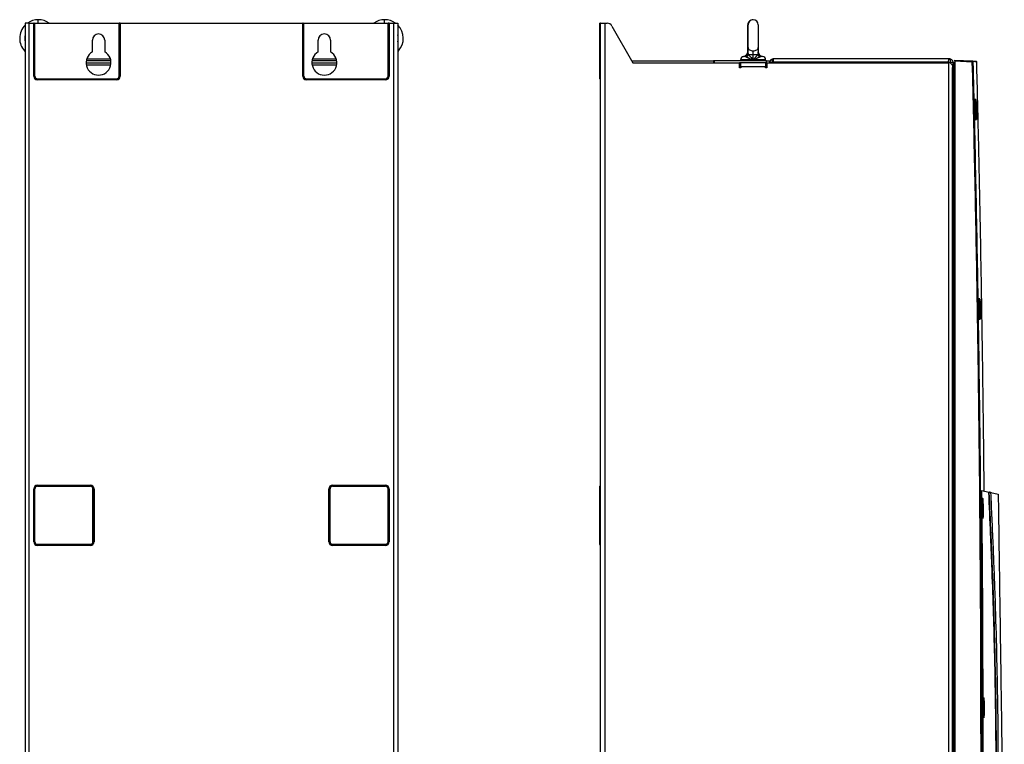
# Model space of a CAD drawing. Header units: millimetres. Extents: x 196 to 867, y -245 to 1107.
# Tile 36 of 79: x 196 to 486, y 432 to 646. Entities that reach past the tile are written whole.
import ezdxf

# ---------------------------------------------------------------- set-up
doc = ezdxf.new("R2010")
doc.units = ezdxf.units.MM

msp = doc.modelspace()

# ---------------------------------------------------------------- linework, layer by layer
at = {"color": 8, "linetype": 'Continuous', "lineweight": 25}
for p, q in [((201.24, 644.52), (201.24, 645.56)), ((303.51, 644.52), (303.51, 645.56)), ((197.38, 636.52), (197.18, 636.35)), ((307.38, 636.52), (307.57, 636.35)), ((409.59, 634.72), (409.51, 634.72)), ((409.9, 634.72), (409.59, 634.72)), ((410.74, 635.56), (410.75, 635.72)), ((410.75, 635.62), (410.76, 635.57)), ((410.75, 635.59), (410.75, 635.62)), ((415.07, 634.72), (414.77, 634.72)), ((215.44, 632.19), (222.65, 632.19)), ((282.11, 632.19), (289.32, 632.19)), ((408.66, 633.72), (408.58, 633.72)), ((412.33, 633.72), (408.66, 633.72)), ((416, 633.72), (412.33, 633.72)), ((470.61, 632.69), (470.61, 633.02)), ((471.47, 631.31), (471.83, 631.31)), ((477.51, 617.24), (477.51, 620.71)), ((479.35, 563.05), (479.34, 563.06))]:
    msp.add_line(p, q, dxfattribs=at)
at = {"color": 7, "linetype": 'Continuous', "lineweight": 25}
for p, q in [((198.58, 644.52), (197.38, 644.52)), ((197.38, 644.52), (197.38, 217.86)), ((198.58, 217.86), (198.58, 644.52)), ((198.58, 644.52), (199.91, 644.52)), ((199.91, 628.86), (199.91, 644.52)), ((200.01, 644.52), (199.91, 644.52)), ((200.01, 644.52), (200.01, 628.86)), ((200.01, 644.52), (200.25, 644.52)), ((200.25, 628.86), (200.25, 644.52)), ((200.25, 644.52), (200.89, 644.52)), ((200.89, 644.52), (225.1, 644.52)), ((225.1, 628.86), (225.1, 644.52)), ((225.34, 644.52), (225.1, 644.52)), ((225.34, 628.86), (225.34, 644.52)), ((225.44, 644.52), (225.34, 644.52)), ((225.44, 644.52), (225.44, 628.86)), ((225.44, 644.52), (279.32, 644.52)), ((279.32, 628.86), (279.32, 644.52)), ((279.41, 644.52), (279.32, 644.52)), ((279.41, 644.52), (279.41, 628.86)), ((279.41, 644.52), (279.66, 644.52)), ((279.66, 628.86), (279.66, 644.52)), ((279.66, 644.52), (304.51, 644.52)), ((304.51, 628.86), (304.51, 644.52)), ((304.75, 644.52), (304.51, 644.52)), ((304.75, 628.86), (304.75, 644.52)), ((304.84, 644.52), (304.75, 644.52)), ((304.84, 644.52), (304.84, 628.86)), ((304.84, 644.52), (306.18, 644.52)), ((306.18, 217.86), (306.18, 644.52)), ((306.18, 644.52), (307.38, 644.52)), ((307.38, 644.52), (307.38, 217.86)), ((367, 628.86), (367, 644.52)), ((367.24, 644.52), (367, 644.52)), ((367.24, 628.86), (367.24, 644.52)), ((367.28, 644.52), (367.24, 644.52)), ((367.28, 217.86), (367.28, 644.52)), ((367.28, 644.52), (368.48, 644.52)), ((368.48, 644.52), (368.48, 217.86)), ((368.48, 644.52), (369.18, 644.52)), ((370.63, 643.68), (376.81, 632.86)), ((410.75, 637.36), (410.75, 644.06)), ((410.83, 637.36), (410.83, 644.06)), ((413.83, 644.06), (413.83, 637.36)), ((217.21, 636.03), (217.21, 639.52)), ((220.88, 639.52), (220.88, 636.03)), ((283.88, 636.03), (283.88, 639.52)), ((287.54, 639.52), (287.54, 636.03)), ((410.75, 636.16), (410.75, 637.36)), ((410.83, 635.62), (410.83, 637.36)), ((413.83, 637.36), (413.83, 635.62)), ((215.57, 634.02), (222.52, 634.02)), ((282.23, 634.02), (289.19, 634.02)), ((410.93, 635.33), (412.33, 635.33)), ((412.33, 635.33), (412.33, 636.35)), ((412.33, 635.33), (413.73, 635.33)), ((412.33, 633.72), (412.33, 635.33)), ((470.28, 634.02), (418.28, 634.02)), ((418.28, 634.02), (418.28, 633.02)), ((215.38, 632.86), (222.71, 632.86)), ((222.67, 633.39), (215.42, 633.39)), ((282.04, 632.86), (289.38, 632.86)), ((289.34, 633.39), (282.08, 633.39)), ((376.51, 633.39), (400.58, 633.39)), ((376.81, 632.86), (408.33, 632.86)), ((400.58, 633.39), (400.58, 632.86)), ((400.91, 633.39), (400.58, 633.39)), ((400.91, 632.86), (400.91, 633.39)), ((410.48, 633.39), (400.91, 633.39)), ((408.33, 631.32), (408.33, 632.86)), ((416.28, 632.86), (408.33, 632.86)), ((408.66, 632.36), (408.33, 632.36)), ((408.66, 631.82), (408.33, 631.82)), ((408.66, 631.32), (408.33, 631.32)), ((408.58, 633.72), (408.58, 633.39)), ((408.66, 633.72), (408.66, 633.39)), ((408.66, 631.66), (408.66, 632.86)), ((408.66, 631.66), (408.66, 631.32)), ((416, 631.66), (408.66, 631.66)), ((414.18, 633.39), (410.48, 633.39)), ((416.28, 633.39), (414.18, 633.39)), ((416, 633.39), (416, 633.72)), ((416, 632.86), (416, 631.66)), ((416.33, 632.36), (416, 632.36)), ((416.33, 631.82), (416, 631.82)), ((416, 631.32), (416, 631.66)), ((416.33, 631.32), (416, 631.32)), ((416.28, 632.86), (416.28, 633.39)), ((416.28, 633.39), (417.11, 633.39)), ((416.33, 632.86), (416.28, 632.86)), ((416.33, 632.86), (416.33, 631.32)), ((416.33, 632.86), (470.08, 632.86)), ((417.11, 633.39), (417.11, 632.86)), ((417.28, 633.02), (417.95, 633.02)), ((417.28, 632.86), (417.28, 633.02)), ((418.28, 633.02), (417.95, 633.02)), ((417.95, 633.02), (417.95, 632.86)), ((469.91, 633.02), (418.28, 633.02)), ((418.28, 633.02), (418.28, 632.86)), ((469.91, 633.02), (470.61, 633.02)), ((469.91, 632.98), (469.91, 633.02)), ((470.08, 229.52), (470.08, 632.86)), ((470.42, 632.86), (470.08, 632.86)), ((470.61, 633.02), (471.28, 633.02)), ((471.22, 371.97), (471.22, 631.31)), ((471.28, 633.02), (471.28, 632.35)), ((471.47, 632.94), (471.83, 632.95)), ((471.47, 631.31), (471.47, 371.97)), ((471.83, 633.64), (477.04, 633.37)), ((471.83, 633.31), (471.83, 633.64)), ((471.83, 633.31), (471.83, 369.97)), ((477.04, 633.04), (471.83, 633.31)), ((200.01, 628.86), (199.91, 628.86)), ((200.01, 628.86), (200.25, 628.86)), ((200.97, 628.14), (224.38, 628.14)), ((200.97, 627.89), (200.97, 628.14)), ((224.38, 627.89), (224.38, 628.14)), ((225.34, 628.86), (225.1, 628.86)), ((225.44, 628.86), (225.34, 628.86)), ((279.41, 628.86), (279.32, 628.86)), ((279.41, 628.86), (279.66, 628.86)), ((280.38, 628.14), (303.78, 628.14)), ((280.38, 627.89), (280.38, 628.14)), ((303.78, 627.89), (303.78, 628.14)), ((304.75, 628.86), (304.51, 628.86)), ((304.84, 628.86), (304.75, 628.86)), ((367.24, 628.86), (367, 628.86)), ((367, 628.14), (367, 628.86)), ((367.24, 627.89), (367, 628.14)), ((367.28, 628.86), (367.24, 628.86)), ((367.24, 627.89), (367.24, 628.86)), ((200.97, 627.89), (224.38, 627.89)), ((200.97, 627.89), (200.97, 627.8)), ((224.38, 627.8), (200.97, 627.8)), ((224.38, 627.8), (224.38, 627.89)), ((280.38, 627.89), (303.78, 627.89)), ((280.38, 627.89), (280.38, 627.8)), ((303.78, 627.8), (280.38, 627.8)), ((303.78, 627.8), (303.78, 627.89)), ((478.07, 621.97), (477.82, 621.97)), ((478.41, 620.78), (478.41, 617.17)), ((477.96, 615.97), (478.2, 615.97)), ((478.22, 616.02), (478.21, 615.98)), ((479.25, 563.14), (479, 563.14)), ((479.25, 563.14), (479.26, 563.13)), ((479.26, 563.13), (479.28, 563.04)), ((479.29, 562.99), (479.3, 562.82)), ((479.1, 557.14), (479.35, 557.14)), ((200.01, 507.13), (199.91, 507.13)), ((199.91, 491.47), (199.91, 507.13)), ((200.01, 507.13), (200.01, 491.47)), ((200.01, 507.13), (200.25, 507.13)), ((200.25, 491.47), (200.25, 507.13)), ((200.97, 508.1), (200.97, 508.19)), ((200.97, 508.19), (216.64, 508.19)), ((200.97, 508.1), (200.97, 507.86)), ((216.64, 508.1), (200.97, 508.1)), ((200.97, 507.86), (216.64, 507.86)), ((216.64, 508.19), (216.64, 508.1)), ((216.64, 508.1), (216.64, 507.86)), ((217.36, 491.47), (217.36, 507.13)), ((217.6, 507.13), (217.36, 507.13)), ((217.6, 491.47), (217.6, 507.13)), ((217.7, 507.13), (217.6, 507.13)), ((217.7, 507.13), (217.7, 491.47)), ((287.15, 507.13), (287.06, 507.13)), ((287.06, 491.47), (287.06, 507.13)), ((287.15, 507.13), (287.15, 491.47)), ((287.15, 507.13), (287.4, 507.13)), ((287.4, 491.47), (287.4, 507.13)), ((288.12, 508.1), (288.12, 508.19)), ((288.12, 508.19), (303.78, 508.19)), ((288.12, 508.1), (288.12, 507.86)), ((303.78, 508.1), (288.12, 508.1)), ((288.12, 507.86), (303.78, 507.86)), ((303.78, 508.19), (303.78, 508.1)), ((303.78, 508.1), (303.78, 507.86)), ((304.51, 491.47), (304.51, 507.13)), ((304.75, 507.13), (304.51, 507.13)), ((304.75, 491.47), (304.75, 507.13)), ((304.84, 507.13), (304.75, 507.13)), ((304.84, 507.13), (304.84, 491.47)), ((367.24, 508.1), (367, 507.86)), ((367, 507.13), (367, 507.86)), ((367.24, 507.13), (367, 507.13)), ((367, 491.47), (367, 507.13)), ((367.24, 507.13), (367.24, 508.1)), ((367.24, 491.47), (367.24, 507.13)), ((367.28, 507.13), (367.24, 507.13)), ((479.87, 506.6), (481.9, 506.14)), ((482.55, 506), (484.68, 505.52)), ((482.64, 505.98), (482.64, 506.09)), ((480.01, 504.31), (479.76, 504.31)), ((480.01, 504.31), (480.02, 504.3)), ((480.02, 504.3), (480.03, 504.25)), ((480.04, 504.16), (480.06, 503.98)), ((479.81, 498.31), (480.06, 498.31)), ((200.01, 491.47), (199.91, 491.47)), ((200.01, 491.47), (200.25, 491.47)), ((217.6, 491.47), (217.36, 491.47)), ((217.7, 491.47), (217.6, 491.47)), ((287.15, 491.47), (287.06, 491.47)), ((287.15, 491.47), (287.4, 491.47)), ((304.75, 491.47), (304.51, 491.47)), ((304.84, 491.47), (304.75, 491.47)), ((367.24, 491.47), (367, 491.47)), ((367, 490.75), (367, 491.47)), ((367.28, 491.47), (367.24, 491.47)), ((367.24, 490.5), (367.24, 491.47)), ((200.97, 490.5), (200.97, 490.75)), ((200.97, 490.75), (216.64, 490.75)), ((200.97, 490.5), (216.64, 490.5)), ((200.97, 490.5), (200.97, 490.41)), ((216.64, 490.41), (200.97, 490.41)), ((216.64, 490.5), (216.64, 490.75)), ((216.64, 490.41), (216.64, 490.5)), ((288.12, 490.5), (288.12, 490.75)), ((288.12, 490.75), (303.78, 490.75)), ((288.12, 490.5), (303.78, 490.5)), ((288.12, 490.5), (288.12, 490.41)), ((303.78, 490.41), (288.12, 490.41)), ((303.78, 490.5), (303.78, 490.75)), ((303.78, 490.41), (303.78, 490.5)), ((367.24, 490.5), (367, 490.75)), ((480.33, 445.47), (480.08, 445.47)), ((480.09, 439.47), (480.34, 439.47))]:
    msp.add_line(p, q, dxfattribs=at)
at = {"color": 8, "linetype": 'Continuous', "lineweight": 25, "flags": 128}
msp.add_lwpolyline([(410.75, 637.36), (410.78, 637.16), (410.83, 637.03)], dxfattribs=at)
at = {"color": 7, "linetype": 'Continuous', "lineweight": 25, "flags": 128}
for points in [[(410.83, 637.36), (410.86, 637.16), (410.95, 636.97), (411.08, 636.8), (411.27, 636.64), (411.5, 636.52), (411.76, 636.42), (412.04, 636.37), (412.33, 636.35)], [(412.33, 636.35), (412.62, 636.37), (412.91, 636.42), (413.16, 636.52), (413.39, 636.64), (413.58, 636.8), (413.72, 636.97), (413.8, 637.16), (413.83, 637.36)], [(479.34, 563.06), (479.34, 563.06), (479.3, 562.87), (479.3, 562.87), (479.28, 562.38), (479.27, 561.63), (479.27, 560.72), (479.29, 559.74), (479.31, 558.81), (479.35, 558.02), (479.39, 557.48), (479.42, 557.24), (479.44, 557.25), (479.47, 557.54), (479.49, 558.12), (479.5, 558.93), (479.49, 559.87), (479.47, 560.85), (479.44, 561.74), (479.41, 562.46), (479.37, 562.92), (479.35, 563.05), (479.35, 563.05)]]:
    msp.add_lwpolyline(points, dxfattribs=at)
at = {"color": 7, "linetype": 'Continuous', "lineweight": 25}
for centre, radius, start, end in [((201.24, 640.06), 5.5, 90, 125.6963), ((201.24, 640.06), 5.5, 54.3037, 90), ((303.51, 640.06), 5.5, 90, 125.6963), ((303.51, 640.06), 5.5, 54.3037, 90), ((412.25, 644.06), 1.5, 88.4082, 180), ((412.33, 644.06), 1.5, 0, 180), ((201.24, 640.06), 5.5, 134.6706, 180), ((303.51, 640.06), 5.5, 317.5694, 45.3294), ((369.18, 642.86), 1.67, 29.7449, 90), ((201.24, 640.06), 5.5, 180, 222.4306), ((219.04, 639.52), 1.83, 0, 180), ((285.71, 639.52), 1.83, 0, 180), ((196.08, 635.33), 1.5, 29.9264, 42.4306), ((219.04, 632.86), 3.67, 120, 60), ((285.71, 632.86), 3.67, 120, 60), ((308.68, 635.33), 1.5, 137.5694, 150.0736), ((409.58, 633.72), 1, 94.2422, 180), ((409.66, 633.72), 1, 94.2422, 180), ((409.41, 636.06), 1.34, 274.2422, 359.6215), ((409.49, 636.06), 1.34, 274.2422, 359.6215), ((409.83, 635.72), 1, 273.7493, 359.9848), ((409.85, 635.62), 0.98, 283.2916, 359.5058), ((409.84, 635.51), 1.11, 298.0099, 351.0234), ((414.83, 635.51), 1.11, 188.9766, 241.9901), ((415.17, 636.06), 1.34, 181.2319, 265.7578), ((414.83, 635.72), 1, 180.0152, 266.2507), ((414.81, 635.62), 0.98, 180.4942, 256.7084), ((415, 633.72), 1, 0, 85.7578), ((418.28, 633.02), 1, 90, 180), ((415.91, 632.19), 0.667, 51.3178, 82.8192), ((477.03, 633.2), 0.167, 1.4172, 86.9773), ((476.26, 665.27), 32.24, 271.3877, 271.6681), ((478.18, 633.14), 0.167, 1.6031, 87), ((200.97, 628.86), 1.06, 180, 270), ((200.97, 628.86), 0.965, 180, 270), ((200.97, 628.86), 0.721, 180, 270), ((224.38, 628.86), 0.721, 270, 0), ((224.38, 628.86), 0.965, 270, 0), ((224.38, 628.86), 1.06, 270, 0), ((280.38, 628.86), 1.06, 180, 270), ((280.38, 628.86), 0.965, 180, 270), ((280.38, 628.86), 0.721, 180, 270), ((303.78, 628.86), 0.721, 270, 0), ((303.78, 628.86), 0.965, 270, 0), ((303.78, 628.86), 1.06, 270, 0), ((367.15, 627.8), 0.133, 0, 45), ((478.15, 620.78), 0.267, 0, 91), ((477.58, 616.95), 0.0333, 180, 269), ((478.15, 617.17), 0.267, 289.4265, 0), ((200.97, 507.13), 1.06, 90, 180), ((200.97, 507.13), 0.965, 90, 180), ((200.97, 507.13), 0.721, 90, 180), ((216.64, 507.13), 1.06, 0, 90), ((216.64, 507.13), 0.965, 0, 90), ((216.64, 507.13), 0.721, 0, 90), ((288.12, 507.13), 1.06, 90, 180), ((288.12, 507.13), 0.965, 90, 180), ((288.12, 507.13), 0.721, 90, 180), ((303.78, 507.13), 1.06, 0, 90), ((303.78, 507.13), 0.965, 0, 90), ((303.78, 507.13), 0.721, 0, 90), ((367.15, 508.19), 0.133, 315, 0), ((200.97, 491.47), 1.06, 180, 270), ((200.97, 491.47), 0.965, 180, 270), ((200.97, 491.47), 0.721, 180, 270), ((216.64, 491.47), 0.721, 270, 0), ((216.64, 491.47), 0.965, 270, 360), ((216.64, 491.47), 1.06, 270, 0), ((288.12, 491.47), 1.06, 180, 270), ((288.12, 491.47), 0.965, 180, 270), ((288.12, 491.47), 0.721, 180, 270), ((303.78, 491.47), 0.721, 270, 0), ((303.78, 491.47), 0.965, 270, 0), ((303.78, 491.47), 1.06, 270, 0), ((367.15, 490.41), 0.133, 0, 45)]:
    msp.add_arc(centre, radius, start, end, dxfattribs=at)
at = {"color": 8, "linetype": 'Continuous', "lineweight": 25}
for centre, start, end in [((201.24, 640.06), 165.1649, 194.8351), ((303.51, 640.06), 345.1649, 14.8351)]:
    msp.add_arc(centre, 4, start, end, dxfattribs=at)
at = {"color": 7, "linetype": 'Continuous', "lineweight": 25}
msp.add_ellipse((418.28, 633.02), major_axis=(0, 1), ratio=0.333333, start_param=0, end_param=1.570796, dxfattribs=at)
for points, knots in [([(409.9, 634.72), (409.95, 634.73), (410.01, 634.74), (410.12, 634.78), (410.17, 634.81), (410.34, 634.92), (410.44, 635.02), (410.58, 635.2), (410.62, 635.27), (410.69, 635.41), (410.72, 635.48), (410.78, 635.64), (410.8, 635.72), (410.82, 635.85), (410.82, 635.89), (410.83, 635.97), (410.83, 636.01), (410.83, 636.06)], [0, 0, 0, 0, 0.125, 0.125, 0.25, 0.25, 0.5, 0.5, 0.625, 0.625, 0.75, 0.75, 0.875, 0.875, 0.9375, 0.9375, 1, 1, 1, 1]), ([(410.36, 634.53), (410.41, 634.5), (410.47, 634.48), (410.6, 634.42), (410.67, 634.39), (410.81, 634.33), (410.89, 634.3), (411.05, 634.23), (411.13, 634.2), (411.39, 634.09), (411.57, 634.02), (411.85, 633.91), (411.95, 633.87), (412.14, 633.8), (412.23, 633.76), (412.33, 633.72)], [0, 0, 0, 0, 0.125, 0.125, 0.25, 0.25, 0.375, 0.375, 0.5, 0.5, 0.75, 0.75, 0.875, 0.875, 1, 1, 1, 1]), ([(410.83, 635.62), (410.83, 635.58), (410.84, 635.55), (410.88, 635.45), (410.9, 635.4), (410.93, 635.33)], [0, 0, 0, 0, 0.5, 0.5, 1, 1, 1, 1]), ([(410.93, 635.33), (410.96, 635.28), (411, 635.22), (411.08, 635.1), (411.13, 635.04), (411.23, 634.91), (411.28, 634.85), (411.39, 634.71), (411.45, 634.64), (411.64, 634.44), (411.77, 634.3), (412.05, 634.01), (412.19, 633.87), (412.33, 633.72)], [0, 0, 0, 0, 0.125, 0.125, 0.25, 0.25, 0.375, 0.375, 0.5, 0.5, 0.75, 0.75, 1, 1, 1, 1]), ([(413.73, 635.33), (413.7, 635.28), (413.66, 635.22), (413.58, 635.1), (413.53, 635.04), (413.43, 634.91), (413.38, 634.85), (413.27, 634.71), (413.21, 634.64), (413.02, 634.44), (412.89, 634.3), (412.61, 634.01), (412.47, 633.87), (412.33, 633.72)], [0, 0, 0, 0, 0.125, 0.125, 0.25, 0.25, 0.375, 0.375, 0.5, 0.5, 0.75, 0.75, 1, 1, 1, 1]), ([(414.3, 634.53), (414.25, 634.5), (414.19, 634.48), (414.06, 634.42), (413.99, 634.39), (413.85, 634.33), (413.77, 634.3), (413.61, 634.23), (413.53, 634.2), (413.27, 634.09), (413.09, 634.02), (412.81, 633.91), (412.72, 633.87), (412.52, 633.8), (412.43, 633.76), (412.33, 633.72)], [0, 0, 0, 0, 0.125, 0.125, 0.25, 0.25, 0.375, 0.375, 0.5, 0.5, 0.75, 0.75, 0.875, 0.875, 1, 1, 1, 1]), ([(413.73, 635.33), (413.76, 635.4), (413.79, 635.45), (413.82, 635.55), (413.83, 635.58), (413.83, 635.62)], [0, 0, 0, 0, 0.5, 0.5, 1, 1, 1, 1]), ([(414.77, 634.72), (414.71, 634.73), (414.65, 634.74), (414.54, 634.78), (414.49, 634.81), (414.32, 634.92), (414.22, 635.02), (414.08, 635.2), (414.04, 635.27), (413.97, 635.41), (413.94, 635.48), (413.89, 635.64), (413.87, 635.72), (413.84, 635.85), (413.84, 635.89), (413.83, 635.97), (413.83, 636.01), (413.83, 636.06)], [0, 0, 0, 0, 0.125, 0.125, 0.25, 0.25, 0.5, 0.5, 0.625, 0.625, 0.75, 0.75, 0.875, 0.875, 0.9375, 0.9375, 1, 1, 1, 1]), ([(414.59, 634.67), (414.56, 634.65), (414.52, 634.63), (414.42, 634.58), (414.37, 634.56), (414.3, 634.53)], [0, 0, 0, 0, 0.5, 0.5, 1, 1, 1, 1]), ([(470.61, 633.02), (470.61, 633.16), (470.6, 633.29), (470.58, 633.48), (470.57, 633.54), (470.54, 633.64), (470.53, 633.7), (470.5, 633.79), (470.48, 633.83), (470.44, 633.9), (470.43, 633.93), (470.39, 633.98), (470.37, 633.99), (470.32, 634.02), (470.3, 634.02), (470.28, 634.02)], [0, 0, 0, 0, 0.25, 0.25, 0.375, 0.375, 0.5, 0.5, 0.625, 0.625, 0.75, 0.75, 0.875, 0.875, 1, 1, 1, 1]), ([(471.25, 631.87), (471.2, 632.04), (471.1, 632.2), (470.81, 632.53), (470.62, 632.69), (470.42, 632.86)], [0, 0, 0, 0, 0.5, 0.5, 1, 1, 1, 1]), ([(470.99, 633.73), (471.03, 633.69), (471.08, 633.64), (471.15, 633.53), (471.18, 633.47), (471.25, 633.29), (471.28, 633.16), (471.28, 633.02)], [0, 0, 0, 0, 0.25, 0.25, 0.5, 0.5, 1, 1, 1, 1]), ([(471.22, 631.31), (471.22, 631.4), (471.23, 631.5), (471.24, 631.69), (471.24, 631.78), (471.25, 631.87)], [0, 0, 0, 0, 0.5, 0.5, 1, 1, 1, 1]), ([(471.47, 631.31), (471.45, 631.31), (471.42, 631.31), (471.34, 631.31), (471.28, 631.31), (471.22, 631.31)], [0, 0, 0, 0, 0.5, 0.5, 1, 1, 1, 1]), ([(471.28, 632.35), (471.28, 632.28), (471.27, 632.21), (471.25, 632.04), (471.24, 631.95), (471.23, 631.87)], [0, 0, 0, 0, 0.5, 0.5, 1, 1, 1, 1]), ([(471.47, 632.94), (471.46, 632.94), (471.43, 632.93), (471.37, 632.9), (471.33, 632.88), (471.28, 632.85)], [0, 0, 0, 0, 0.5, 0.5, 1, 1, 1, 1]), ([(471.47, 632.94), (471.47, 632.94), (471.47, 632.9), (471.47, 632.73), (471.47, 632.61), (471.47, 632.31), (471.47, 632.13), (471.47, 631.73), (471.47, 631.52), (471.47, 631.31)], [0, 0, 0, 0, 0.25, 0.25, 0.5, 0.5, 0.75, 0.75, 1, 1, 1, 1]), ([(477.04, 633.04), (477.04, 633.08), (477.04, 633.12), (477.04, 633.2), (477.04, 633.24), (477.04, 633.33), (477.04, 633.37), (477.04, 633.37)], [0, 0, 0, 0, 0.25, 0.25, 0.5, 0.5, 1, 1, 1, 1]), ([(477.04, 633.37), (477.22, 633.36), (477.58, 633.34), (477.93, 633.32), (478.15, 633.31), (478.17, 633.31), (478.18, 633.31)], [0, 0, 0, 0, 0.252827, 0.505683, 0.758511, 1, 1, 1, 1]), ([(479.37, 369.97), (479.45, 380.94), (479.52, 391.9), (479.59, 413.82), (479.61, 424.78), (479.59, 446.71), (479.57, 457.67), (479.46, 479.59), (479.38, 490.55), (479.19, 512.48), (479.07, 523.44), (478.79, 545.36), (478.62, 556.32), (478.25, 578.24), (478.04, 589.2), (477.58, 611.12), (477.32, 622.08), (477.04, 633.04)], [0, 0, 0, 0, 0.125, 0.125, 0.25, 0.25, 0.375, 0.375, 0.5, 0.5, 0.625, 0.625, 0.75, 0.75, 0.875, 0.875, 1, 1, 1, 1]), ([(477.2, 633.21), (477.2, 633.21), (477.2, 633.19), (477.2, 633.13), (477.2, 633.08), (477.2, 633.04)], [0, 0, 0, 0, 0.5, 0.5, 1, 1, 1, 1]), ([(477.2, 633.04), (477.48, 622.08), (477.73, 611.12), (478.2, 589.2), (478.41, 578.24), (478.78, 556.32), (478.95, 545.36), (479.23, 523.44), (479.35, 512.48), (479.54, 490.56), (479.62, 479.59), (479.72, 457.67), (479.75, 446.71), (479.76, 424.78), (479.75, 413.82), (479.67, 391.9), (479.61, 380.94), (479.53, 369.97)], [0, 0, 0, 0, 0.125, 0.125, 0.25, 0.25, 0.375, 0.375, 0.5, 0.5, 0.625, 0.625, 0.75, 0.75, 0.875, 0.875, 1, 1, 1, 1]), ([(480.54, 506.45), (480.52, 509.27), (480.45, 516.19), (480.33, 527.13), (480.17, 539.35), (479.99, 551.67), (479.79, 564.14), (479.59, 575.76), (479.39, 586.4), (479.2, 596.02), (479, 605.58), (478.78, 615.18), (478.56, 624.37), (478.41, 630.38), (478.34, 633.15)], [0, 0, 0, 0, 0.066921, 0.163645, 0.259121, 0.356257, 0.455217, 0.554378, 0.631464, 0.707214, 0.782233, 0.857698, 0.934556, 1, 1, 1, 1]), ([(477.82, 621.97), (477.81, 621.96), (477.79, 621.94), (477.78, 621.76), (477.77, 621.48), (477.76, 621.11), (477.76, 620.65), (477.76, 620.13), (477.76, 619.56), (477.78, 618.97), (477.79, 618.38), (477.81, 617.81), (477.84, 617.29), (477.86, 616.84), (477.89, 616.46), (477.91, 616.19), (477.94, 616.01), (477.95, 615.99), (477.96, 615.97)], [0, 0, 0, 0, 0.062852, 0.125432, 0.18785, 0.250179, 0.31259, 0.37517, 0.437662, 0.500279, 0.562913, 0.625329, 0.687864, 0.750277, 0.812744, 0.875182, 0.937608, 1, 1, 1, 1]), ([(478.2, 616.02), (478.19, 616.02), (478.17, 616.04), (478.14, 616.41), (478.09, 617.09), (478.06, 618), (478.03, 619.01), (478.01, 620.02), (478.01, 620.92), (478.02, 621.58), (478.04, 621.93), (478.06, 621.96), (478.07, 621.97)], [0, 0, 0, 0, 0.05597, 0.165528, 0.274917, 0.384431, 0.494233, 0.603746, 0.713081, 0.822688, 0.930869, 1, 1, 1, 1]), ([(478.24, 621.03), (478.24, 621.1), (478.22, 621.44), (478.19, 621.77), (478.15, 621.93), (478.13, 621.83), (478.1, 621.51), (478.09, 620.86), (478.09, 620), (478.11, 619.01), (478.14, 618.03), (478.18, 617.15), (478.22, 616.48), (478.26, 616.1), (478.28, 616.09), (478.29, 616.08)], [0, 0, 0, 0, 0.026505, 0.1123, 0.198098, 0.252494, 0.337299, 0.423157, 0.508827, 0.59463, 0.680664, 0.766477, 0.852188, 0.93803, 1, 1, 1, 1]), ([(478.14, 618.97), (478.14, 618.98), (478.13, 619.23), (478.12, 619.75), (478.12, 620.44), (478.13, 620.96), (478.15, 621.27), (478.17, 621.29), (478.2, 621.19), (478.21, 621.04), (478.21, 621.03)], [0, 0, 0, 0, 0.000357, 0.166396, 0.332295, 0.498126, 0.663989, 0.829965, 0.996082, 1, 1, 1, 1]), ([(478.3, 616.96), (478.3, 616.94), (478.3, 616.77), (478.28, 616.66), (478.26, 616.69), (478.22, 616.99), (478.19, 617.51), (478.16, 618.2), (478.14, 618.72), (478.14, 618.97)], [0, 0, 0, 0, 0.019521, 0.182751, 0.346099, 0.509594, 0.673195, 0.836813, 1, 1, 1, 1]), ([(478.3, 616.07), (478.3, 616.07), (478.31, 616.1), (478.33, 616.3), (478.34, 616.66), (478.34, 616.96), (478.34, 616.99)], [0, 0, 0, 0, 0.037666, 0.494061, 0.949188, 1, 1, 1, 1]), ([(479, 563.14), (479, 563.13), (478.98, 563.11), (478.97, 562.93), (478.95, 562.65), (478.94, 562.27), (478.93, 561.82), (478.93, 561.29), (478.93, 560.73), (478.94, 560.14), (478.95, 559.55), (478.97, 558.98), (478.99, 558.46), (479.01, 558), (479.03, 557.63), (479.06, 557.35), (479.08, 557.18), (479.09, 557.15), (479.1, 557.14)], [0, 0, 0, 0, 0.062852, 0.125433, 0.187851, 0.250179, 0.31259, 0.37517, 0.43766, 0.500279, 0.562914, 0.62533, 0.687865, 0.750278, 0.812745, 0.875182, 0.937608, 1, 1, 1, 1]), ([(479.39, 557.46), (479.38, 557.34), (479.37, 557.14), (479.34, 557.13), (479.3, 557.35), (479.26, 557.92), (479.23, 558.74), (479.2, 559.72), (479.19, 560.75), (479.18, 561.7), (479.2, 562.48), (479.22, 562.98), (479.24, 563.06), (479.25, 563.1)], [0, 0, 0, 0, 0.094763, 0.154385, 0.250732, 0.347081, 0.443645, 0.539837, 0.635709, 0.731735, 0.827659, 0.922976, 1, 1, 1, 1]), ([(479.3, 560.15), (479.3, 560.3), (479.3, 560.45), (479.3, 560.75), (479.29, 560.89), (479.29, 561.1), (479.29, 561.17), (479.3, 561.3), (479.3, 561.36), (479.3, 561.55), (479.3, 561.67), (479.3, 561.88), (479.31, 561.98), (479.31, 562.1), (479.31, 562.14), (479.32, 562.21), (479.32, 562.24), (479.32, 562.33), (479.33, 562.37), (479.34, 562.43), (479.34, 562.45), (479.35, 562.45), (479.36, 562.43), (479.37, 562.39), (479.37, 562.37), (479.38, 562.33), (479.38, 562.3), (479.39, 562.21), (479.39, 562.14), (479.4, 561.97), (479.41, 561.88), (479.42, 561.72), (479.42, 561.66), (479.43, 561.55), (479.43, 561.49), (479.44, 561.3), (479.44, 561.17), (479.45, 560.89), (479.45, 560.74), (479.46, 560.45), (479.46, 560.29), (479.47, 559.99), (479.47, 559.84), (479.47, 559.62), (479.47, 559.55), (479.47, 559.4), (479.47, 559.33), (479.47, 559.19), (479.47, 559.13), (479.47, 558.99), (479.47, 558.93), (479.47, 558.74), (479.47, 558.62), (479.47, 558.47), (479.47, 558.41), (479.46, 558.32), (479.46, 558.27), (479.46, 558.15), (479.45, 558.08), (479.45, 557.99), (479.45, 557.97), (479.44, 557.92), (479.44, 557.9), (479.43, 557.86), (479.43, 557.84), (479.42, 557.84), (479.41, 557.86), (479.4, 557.9), (479.4, 557.92), (479.39, 557.97), (479.39, 557.99), (479.38, 558.08), (479.38, 558.15), (479.36, 558.32), (479.36, 558.41), (479.35, 558.62), (479.34, 558.74), (479.33, 558.93), (479.33, 558.99), (479.33, 559.13), (479.33, 559.19), (479.32, 559.4), (479.31, 559.55), (479.31, 559.84), (479.3, 559.99), (479.3, 560.15)], [0, 0, 0, 0, 0.03125, 0.03125, 0.0625, 0.0625, 0.078125, 0.078125, 0.09375, 0.09375, 0.125, 0.125, 0.15625, 0.15625, 0.171875, 0.171875, 0.1875, 0.1875, 0.21875, 0.21875, 0.25, 0.25, 0.28125, 0.28125, 0.296875, 0.296875, 0.3125, 0.3125, 0.34375, 0.34375, 0.375, 0.375, 0.390625, 0.390625, 0.40625, 0.40625, 0.4375, 0.4375, 0.46875, 0.46875, 0.5, 0.5, 0.53125, 0.53125, 0.546875, 0.546875, 0.5625, 0.5625, 0.578125, 0.578125, 0.59375, 0.59375, 0.625, 0.625, 0.640625, 0.640625, 0.65625, 0.65625, 0.6875, 0.6875, 0.703125, 0.703125, 0.71875, 0.71875, 0.75, 0.75, 0.78125, 0.78125, 0.796875, 0.796875, 0.8125, 0.8125, 0.84375, 0.84375, 0.875, 0.875, 0.90625, 0.90625, 0.921875, 0.921875, 0.9375, 0.9375, 0.96875, 0.96875, 1, 1, 1, 1]), ([(479.37, 558.23), (479.38, 558.28), (479.38, 558.44), (479.39, 558.93), (479.39, 559.62), (479.38, 560.29), (479.36, 560.93), (479.34, 561.5), (479.32, 561.92), (479.31, 562.03), (479.31, 562.05)], [0, 0, 0, 0, 0.074124, 0.233894, 0.393775, 0.553655, 0.654118, 0.814262, 0.974376, 1, 1, 1, 1]), ([(479.89, 504.31), (479.88, 504.86), (479.88, 505.63), (479.87, 506.39), (479.87, 506.6)], [0, 0, 0, 0, 0.725126, 1, 1, 1, 1]), ([(484.03, 406.21), (484.15, 422.87), (484.04, 439.53), (483.49, 464.52), (483.25, 472.85), (482.87, 483.25), (482.79, 485.34), (482.62, 489.5), (482.53, 491.58), (482.26, 497.82), (482.08, 501.98), (481.9, 506.14)], [0, 0, 0, 0, 0.5, 0.5, 0.75, 0.75, 0.8125, 0.8125, 0.875, 0.875, 1, 1, 1, 1]), ([(481.9, 506.14), (481.91, 506.14), (481.92, 506.14), (481.94, 506.13), (481.94, 506.13), (481.95, 506.13)], [0, 0, 0, 0, 0.5, 0.5, 1, 1, 1, 1]), ([(481.95, 506.13), (482.13, 501.97), (482.31, 497.81), (482.58, 491.57), (482.67, 489.49), (482.84, 485.33), (482.92, 483.25), (483.3, 472.84), (483.54, 464.51), (484.09, 439.53), (484.2, 422.87), (484.08, 406.21)], [0, 0, 0, 0, 0.125, 0.125, 0.1875, 0.1875, 0.25, 0.25, 0.5, 0.5, 1, 1, 1, 1]), ([(482.55, 506), (482.47, 506.02), (482.29, 506.05), (482.11, 506.1), (482.01, 506.12)], [0, 0, 0, 0, 0.469832, 1, 1, 1, 1]), ([(484.43, 384.75), (484.45, 386.01), (484.48, 387.27), (484.52, 389.8), (484.54, 391.06), (484.6, 394.85), (484.63, 397.38), (484.71, 404.96), (484.75, 410.01), (484.77, 425.18), (484.7, 435.28), (484.46, 450.44), (484.36, 455.49), (484.1, 465.6), (483.96, 470.65), (483.7, 478.23), (483.61, 480.75), (483.41, 485.8), (483.31, 488.33), (483.15, 492.11), (483.09, 493.38), (482.98, 495.9), (482.93, 497.16), (482.82, 499.69), (482.76, 500.95), (482.65, 503.47), (482.6, 504.74), (482.55, 506)], [0, 0, 0, 0, 0.03125, 0.03125, 0.0625, 0.0625, 0.125, 0.125, 0.25, 0.25, 0.5, 0.5, 0.625, 0.625, 0.75, 0.75, 0.8125, 0.8125, 0.875, 0.875, 0.90625, 0.90625, 0.9375, 0.9375, 0.96875, 0.96875, 1, 1, 1, 1]), ([(479.76, 504.31), (479.75, 504.3), (479.74, 504.27), (479.72, 504.09), (479.7, 503.82), (479.69, 503.44), (479.68, 502.98), (479.68, 502.46), (479.67, 501.89), (479.68, 501.3), (479.68, 500.71), (479.7, 500.15), (479.71, 499.63), (479.73, 499.17), (479.75, 498.8), (479.77, 498.52), (479.79, 498.34), (479.81, 498.32), (479.81, 498.31)], [0, 0, 0, 0, 0.062852, 0.125433, 0.187852, 0.250179, 0.312591, 0.375169, 0.437658, 0.500279, 0.562914, 0.625331, 0.687866, 0.750279, 0.812746, 0.875182, 0.937608, 1, 1, 1, 1]), ([(480.1, 498.62), (480.09, 498.5), (480.08, 498.3), (480.05, 498.3), (480.02, 498.52), (479.98, 499.09), (479.95, 499.92), (479.93, 500.9), (479.93, 501.92), (479.93, 502.88), (479.95, 503.65), (479.97, 504.16), (479.99, 504.23), (480, 504.27)], [0, 0, 0, 0, 0.095771, 0.155374, 0.251664, 0.347955, 0.444431, 0.540547, 0.636327, 0.732283, 0.828173, 0.92344, 1, 1, 1, 1]), ([(480.1, 504.21), (480.1, 504.23), (480.09, 504.23), (480.08, 504.19), (480.07, 504.15), (480.06, 504.06), (480.06, 504.03), (480.05, 503.95), (480.05, 503.91), (480.04, 503.77), (480.04, 503.66), (480.03, 503.42), (480.02, 503.28), (480.02, 503.06), (480.02, 502.98), (480.02, 502.82), (480.02, 502.74), (480.01, 502.48), (480.01, 502.31), (480.01, 502.03), (480.01, 501.94), (480.01, 501.75), (480.01, 501.66), (480.01, 501.37), (480.02, 501.18), (480.02, 500.89), (480.02, 500.8), (480.02, 500.61), (480.03, 500.52), (480.03, 500.34), (480.03, 500.25), (480.04, 500.08), (480.04, 499.99), (480.04, 499.74), (480.05, 499.58), (480.06, 499.29), (480.07, 499.15), (480.08, 498.91), (480.09, 498.81), (480.1, 498.68), (480.1, 498.64), (480.11, 498.57), (480.11, 498.54), (480.12, 498.46), (480.13, 498.42), (480.14, 498.39), (480.15, 498.39), (480.16, 498.43), (480.17, 498.47), (480.18, 498.56), (480.18, 498.59), (480.19, 498.66), (480.19, 498.71), (480.2, 498.84), (480.2, 498.95), (480.21, 499.2), (480.21, 499.34), (480.22, 499.63), (480.22, 499.79), (480.22, 500.05), (480.22, 500.13), (480.22, 500.31), (480.22, 500.4), (480.22, 500.68), (480.22, 500.86), (480.22, 501.25), (480.22, 501.44), (480.22, 501.72), (480.21, 501.81), (480.21, 502), (480.21, 502.1), (480.2, 502.37), (480.2, 502.54), (480.19, 502.79), (480.19, 502.88), (480.19, 503.03), (480.18, 503.11), (480.17, 503.33), (480.17, 503.46), (480.16, 503.64), (480.16, 503.7), (480.15, 503.8), (480.15, 503.85), (480.14, 503.94), (480.14, 503.98), (480.13, 504.05), (480.13, 504.08), (480.12, 504.16), (480.11, 504.2), (480.1, 504.21)], [0, 0, 0, 0, 0.03125, 0.03125, 0.0625, 0.0625, 0.078125, 0.078125, 0.09375, 0.09375, 0.125, 0.125, 0.15625, 0.15625, 0.171875, 0.171875, 0.1875, 0.1875, 0.21875, 0.21875, 0.234375, 0.234375, 0.25, 0.25, 0.28125, 0.28125, 0.296875, 0.296875, 0.3125, 0.3125, 0.328125, 0.328125, 0.34375, 0.34375, 0.375, 0.375, 0.40625, 0.40625, 0.4375, 0.4375, 0.453125, 0.453125, 0.46875, 0.46875, 0.5, 0.5, 0.53125, 0.53125, 0.5625, 0.5625, 0.578125, 0.578125, 0.59375, 0.59375, 0.625, 0.625, 0.65625, 0.65625, 0.6875, 0.6875, 0.703125, 0.703125, 0.71875, 0.71875, 0.75, 0.75, 0.78125, 0.78125, 0.796875, 0.796875, 0.8125, 0.8125, 0.84375, 0.84375, 0.859375, 0.859375, 0.875, 0.875, 0.90625, 0.90625, 0.921875, 0.921875, 0.9375, 0.9375, 0.953125, 0.953125, 0.96875, 0.96875, 1, 1, 1, 1]), ([(480.04, 501.31), (480.04, 501.47), (480.04, 501.62), (480.03, 501.91), (480.04, 502.06), (480.04, 502.26), (480.04, 502.33), (480.04, 502.47), (480.04, 502.53), (480.04, 502.72), (480.04, 502.83), (480.05, 503.05), (480.05, 503.14), (480.06, 503.27), (480.06, 503.31), (480.07, 503.38), (480.07, 503.41), (480.07, 503.5), (480.08, 503.54), (480.09, 503.6), (480.09, 503.61), (480.11, 503.61), (480.11, 503.6), (480.12, 503.55), (480.12, 503.54), (480.13, 503.49), (480.13, 503.47), (480.14, 503.38), (480.14, 503.31), (480.15, 503.14), (480.16, 503.05), (480.16, 502.89), (480.17, 502.83), (480.17, 502.71), (480.17, 502.65), (480.18, 502.46), (480.18, 502.33), (480.19, 502.05), (480.19, 501.91), (480.2, 501.61), (480.2, 501.46), (480.2, 501.16), (480.2, 501.01), (480.2, 500.79), (480.2, 500.71), (480.2, 500.57), (480.2, 500.5), (480.2, 500.36), (480.2, 500.29), (480.2, 500.16), (480.2, 500.09), (480.2, 499.91), (480.19, 499.79), (480.19, 499.63), (480.19, 499.58), (480.18, 499.48), (480.18, 499.44), (480.18, 499.31), (480.17, 499.24), (480.17, 499.16), (480.17, 499.13), (480.16, 499.09), (480.16, 499.07), (480.15, 499.03), (480.15, 499.01), (480.14, 499.01), (480.13, 499.03), (480.12, 499.07), (480.12, 499.09), (480.11, 499.13), (480.11, 499.16), (480.1, 499.24), (480.1, 499.31), (480.09, 499.48), (480.08, 499.58), (480.07, 499.79), (480.07, 499.91), (480.06, 500.1), (480.06, 500.16), (480.05, 500.29), (480.05, 500.36), (480.05, 500.57), (480.05, 500.71), (480.04, 501.01), (480.04, 501.16), (480.04, 501.31)], [0, 0, 0, 0, 0.03125, 0.03125, 0.0625, 0.0625, 0.078125, 0.078125, 0.09375, 0.09375, 0.125, 0.125, 0.15625, 0.15625, 0.171875, 0.171875, 0.1875, 0.1875, 0.21875, 0.21875, 0.25, 0.25, 0.28125, 0.28125, 0.296875, 0.296875, 0.3125, 0.3125, 0.34375, 0.34375, 0.375, 0.375, 0.390625, 0.390625, 0.40625, 0.40625, 0.4375, 0.4375, 0.46875, 0.46875, 0.5, 0.5, 0.53125, 0.53125, 0.546875, 0.546875, 0.5625, 0.5625, 0.578125, 0.578125, 0.59375, 0.59375, 0.625, 0.625, 0.640625, 0.640625, 0.65625, 0.65625, 0.6875, 0.6875, 0.703125, 0.703125, 0.71875, 0.71875, 0.75, 0.75, 0.78125, 0.78125, 0.796875, 0.796875, 0.8125, 0.8125, 0.84375, 0.84375, 0.875, 0.875, 0.90625, 0.90625, 0.921875, 0.921875, 0.9375, 0.9375, 0.96875, 0.96875, 1, 1, 1, 1]), ([(484.68, 505.52), (484.74, 501.17), (484.81, 496.82), (484.87, 492.47), (484.98, 484.5), (485.21, 468.36), (485.57, 443.77), (485.92, 419.13), (486.15, 402.88), (486.27, 394.7), (486.27, 394.48), (486.28, 394.2), (486.28, 393.95), (486.28, 393.72), (486.29, 393.49), (486.29, 393.26), (486.29, 393.03), (486.29, 392.87), (486.31, 391.86), (486.34, 389.97), (486.38, 387.06), (486.42, 384.16), (486.45, 382.3), (486.46, 381.24), (486.46, 380.99), (486.47, 380.69), (486.47, 380.44), (486.48, 380.22), (486.48, 380.04), (486.48, 379.91), (486.48, 379.83), (486.48, 379.78), (486.48, 379.74), (486.48, 379.73), (486.48, 379.73), (486.48, 379.73), (486.48, 379.73), (486.48, 379.73)], [-0.0796977, -0.0796977, -0.0796977, -0.0796977, 0, 0, 0, 0.1460177, 0.2920354, 0.438053, 0.5840707, 0.5840707, 0.5866513, 0.5892319, 0.5918126, 0.5943932, 0.5969738, 0.5995544, 0.6021351, 0.6047157, 0.6047157, 0.6313328, 0.6579499, 0.6845671, 0.7111842, 0.7111842, 0.715513, 0.7198419, 0.7241707, 0.7284995, 0.7328284, 0.7371572, 0.7393216, 0.741486, 0.7436504, 0.7458148, 0.7458148, 0.8007035, 0.8555921, 0.8555921, 0.8555921, 0.8555921]), ([(480.2, 445.47), (480.2, 448.98), (480.19, 458.05), (480.12, 472.66), (480.04, 486.76), (479.96, 495.31), (479.94, 498.31)], [0, 0, 0, 0, 0.199304, 0.514538, 0.829771, 1, 1, 1, 1]), ([(480.08, 445.47), (480.08, 445.46), (480.06, 445.44), (480.04, 445.26), (480.03, 444.98), (480.01, 444.61), (480, 444.15), (479.99, 443.63), (479.98, 443.06), (479.98, 442.47), (479.98, 441.88), (479.99, 441.32), (480, 440.79), (480.02, 440.34), (480.03, 439.96), (480.05, 439.69), (480.07, 439.51), (480.09, 439.49), (480.09, 439.47)], [0, 0, 0, 0, 0.062852, 0.125433, 0.187852, 0.250178, 0.31259, 0.375168, 0.437655, 0.500278, 0.562915, 0.625331, 0.687867, 0.75028, 0.812746, 0.875183, 0.937608, 1, 1, 1, 1]), ([(480.39, 439.81), (480.39, 439.78), (480.38, 439.57), (480.35, 439.45), (480.32, 439.51), (480.28, 439.94), (480.26, 440.65), (480.24, 441.45), (480.23, 442.32), (480.23, 443.22), (480.25, 444.16), (480.27, 444.9), (480.3, 445.38), (480.34, 445.52), (480.36, 445.42), (480.38, 445.19), (480.38, 445.14)], [0, 0, 0, 0, 0.010934, 0.094016, 0.177371, 0.260629, 0.343652, 0.426652, 0.478757, 0.561793, 0.644829, 0.727948, 0.810242, 0.89461, 0.97743, 1, 1, 1, 1]), ([(480.52, 442.74), (480.52, 442.93), (480.52, 443.12), (480.51, 443.48), (480.51, 443.66), (480.51, 443.91), (480.51, 444), (480.5, 444.16), (480.5, 444.23), (480.49, 444.46), (480.49, 444.59), (480.48, 444.84), (480.47, 444.95), (480.46, 445.08), (480.46, 445.12), (480.46, 445.2), (480.45, 445.23), (480.44, 445.32), (480.44, 445.35), (480.43, 445.39), (480.42, 445.39), (480.42, 445.39), (480.41, 445.39), (480.4, 445.36), (480.4, 445.33), (480.39, 445.24), (480.38, 445.21), (480.38, 445.14), (480.37, 445.06), (480.36, 444.96), (480.36, 444.86), (480.36, 444.8), (480.35, 444.62), (480.34, 444.49), (480.33, 444.2), (480.33, 444.04), (480.32, 443.7), (480.32, 443.53), (480.32, 443.25), (480.32, 443.16), (480.32, 442.97), (480.32, 442.88), (480.32, 442.6), (480.32, 442.41), (480.32, 442.02), (480.32, 441.83), (480.32, 441.46), (480.33, 441.29), (480.33, 441.04), (480.33, 440.95), (480.34, 440.79), (480.34, 440.72), (480.35, 440.49), (480.35, 440.36), (480.36, 440.11), (480.37, 440), (480.38, 439.82), (480.39, 439.75), (480.4, 439.66), (480.4, 439.64), (480.41, 439.6), (480.41, 439.59), (480.42, 439.55), (480.43, 439.55), (480.44, 439.59), (480.45, 439.62), (480.46, 439.7), (480.46, 439.73), (480.47, 439.81), (480.47, 439.85), (480.48, 439.98), (480.48, 440.08), (480.49, 440.26), (480.49, 440.33), (480.5, 440.46), (480.5, 440.53), (480.51, 440.75), (480.51, 440.91), (480.51, 441.16), (480.51, 441.25), (480.52, 441.42), (480.52, 441.51), (480.52, 441.69), (480.52, 441.79), (480.52, 441.97), (480.52, 442.07), (480.52, 442.35), (480.52, 442.55), (480.52, 442.74)], [0, 0, 0, 0, 0.03125, 0.03125, 0.0625, 0.0625, 0.078125, 0.078125, 0.09375, 0.09375, 0.125, 0.125, 0.15625, 0.15625, 0.171875, 0.171875, 0.1875, 0.1875, 0.21875, 0.21875, 0.234375, 0.234375, 0.25, 0.25, 0.28125, 0.28125, 0.296875, 0.296875, 0.3125, 0.328125, 0.328125, 0.34375, 0.34375, 0.375, 0.375, 0.40625, 0.40625, 0.4375, 0.4375, 0.453125, 0.453125, 0.46875, 0.46875, 0.5, 0.5, 0.53125, 0.53125, 0.5625, 0.5625, 0.578125, 0.578125, 0.59375, 0.59375, 0.625, 0.625, 0.65625, 0.65625, 0.6875, 0.6875, 0.703125, 0.703125, 0.71875, 0.71875, 0.75, 0.75, 0.78125, 0.78125, 0.796875, 0.796875, 0.8125, 0.8125, 0.84375, 0.84375, 0.859375, 0.859375, 0.875, 0.875, 0.90625, 0.90625, 0.921875, 0.921875, 0.9375, 0.9375, 0.953125, 0.953125, 0.96875, 0.96875, 1, 1, 1, 1]), ([(480.34, 442.48), (480.34, 442.63), (480.34, 442.78), (480.34, 443.08), (480.34, 443.22), (480.35, 443.43), (480.35, 443.5), (480.35, 443.63), (480.35, 443.7), (480.36, 443.88), (480.36, 444), (480.37, 444.21), (480.37, 444.31), (480.38, 444.44), (480.38, 444.47), (480.38, 444.54), (480.39, 444.58), (480.39, 444.66), (480.4, 444.71), (480.41, 444.76), (480.41, 444.78), (480.42, 444.78), (480.43, 444.76), (480.44, 444.72), (480.44, 444.7), (480.45, 444.66), (480.45, 444.63), (480.46, 444.55), (480.46, 444.48), (480.47, 444.31), (480.47, 444.21), (480.48, 444.05), (480.48, 444), (480.48, 443.88), (480.49, 443.82), (480.49, 443.63), (480.49, 443.5), (480.5, 443.22), (480.5, 443.07), (480.5, 442.78), (480.5, 442.62), (480.5, 442.32), (480.5, 442.17), (480.5, 441.95), (480.5, 441.88), (480.5, 441.73), (480.5, 441.66), (480.5, 441.53), (480.5, 441.46), (480.49, 441.33), (480.49, 441.26), (480.49, 441.07), (480.48, 440.96), (480.48, 440.8), (480.48, 440.75), (480.47, 440.65), (480.47, 440.6), (480.47, 440.48), (480.46, 440.41), (480.45, 440.32), (480.45, 440.3), (480.45, 440.25), (480.44, 440.24), (480.44, 440.19), (480.43, 440.18), (480.42, 440.18), (480.42, 440.19), (480.41, 440.24), (480.4, 440.25), (480.4, 440.3), (480.4, 440.32), (480.39, 440.41), (480.38, 440.48), (480.38, 440.65), (480.37, 440.75), (480.36, 440.96), (480.36, 441.07), (480.35, 441.26), (480.35, 441.33), (480.35, 441.46), (480.35, 441.53), (480.35, 441.74), (480.34, 441.88), (480.34, 442.18), (480.34, 442.33), (480.34, 442.48)], [0, 0, 0, 0, 0.03125, 0.03125, 0.0625, 0.0625, 0.078125, 0.078125, 0.09375, 0.09375, 0.125, 0.125, 0.15625, 0.15625, 0.171875, 0.171875, 0.1875, 0.1875, 0.21875, 0.21875, 0.25, 0.25, 0.28125, 0.28125, 0.296875, 0.296875, 0.3125, 0.3125, 0.34375, 0.34375, 0.375, 0.375, 0.390625, 0.390625, 0.40625, 0.40625, 0.4375, 0.4375, 0.46875, 0.46875, 0.5, 0.5, 0.53125, 0.53125, 0.546875, 0.546875, 0.5625, 0.5625, 0.578125, 0.578125, 0.59375, 0.59375, 0.625, 0.625, 0.640625, 0.640625, 0.65625, 0.65625, 0.6875, 0.6875, 0.703125, 0.703125, 0.71875, 0.71875, 0.75, 0.75, 0.78125, 0.78125, 0.796875, 0.796875, 0.8125, 0.8125, 0.84375, 0.84375, 0.875, 0.875, 0.90625, 0.90625, 0.921875, 0.921875, 0.9375, 0.9375, 0.96875, 0.96875, 1, 1, 1, 1]), ([(480.52, 442.97), (480.52, 443), (480.52, 443.02), (480.52, 443.05), (480.52, 443.05)], [0, 0, 0, 0, 0.949151, 1, 1, 1, 1]), ([(480.19, 406.23), (480.2, 411.72), (480.23, 422.8), (480.21, 433.88), (480.2, 439.47)], [0, 0, 0, 0, 0.4952841, 1, 1, 1, 1])]:
    msp.add_open_spline(points, degree=3, knots=knots, dxfattribs=at)
for points in [[(410.08, 634.67), (410.01, 634.71), (409.95, 634.72), (409.9, 634.72)], [(410.36, 634.53), (410.23, 634.59), (410.14, 634.63), (410.08, 634.67)], [(414.77, 634.72), (414.71, 634.72), (414.65, 634.71), (414.59, 634.67)], [(470.1, 633.73), (470.13, 633.82), (470.16, 633.9), (470.19, 633.95)], [(470.19, 633.95), (470.22, 634), (470.25, 634.02), (470.28, 634.02)], [(470.28, 634.02), (470.35, 634.02), (470.41, 634.02), (470.48, 634)], [(470.48, 634), (470.54, 633.99), (470.6, 633.97), (470.66, 633.95)], [(470.66, 633.95), (470.72, 633.92), (470.78, 633.89), (470.84, 633.86)], [(470.84, 633.86), (470.89, 633.82), (470.94, 633.78), (470.99, 633.73)], [(469.91, 633.02), (469.95, 633.15), (469.98, 633.29), (470.01, 633.41)], [(470.01, 633.41), (470.04, 633.53), (470.07, 633.64), (470.1, 633.73)]]:
    msp.add_open_spline(points, degree=3, dxfattribs=at)
at = {"color": 8, "linetype": 'Continuous', "lineweight": 25}
msp.add_open_spline([(478.34, 633.15), (478.33, 633.15), (478.31, 633.15), (478.09, 633.16), (477.74, 633.18), (477.38, 633.2), (477.2, 633.21)], degree=3, knots=[0, 0, 0, 0, 0.241461, 0.494317, 0.747144, 1, 1, 1, 1], dxfattribs=at)

doc.saveas('drawing.dxf')
